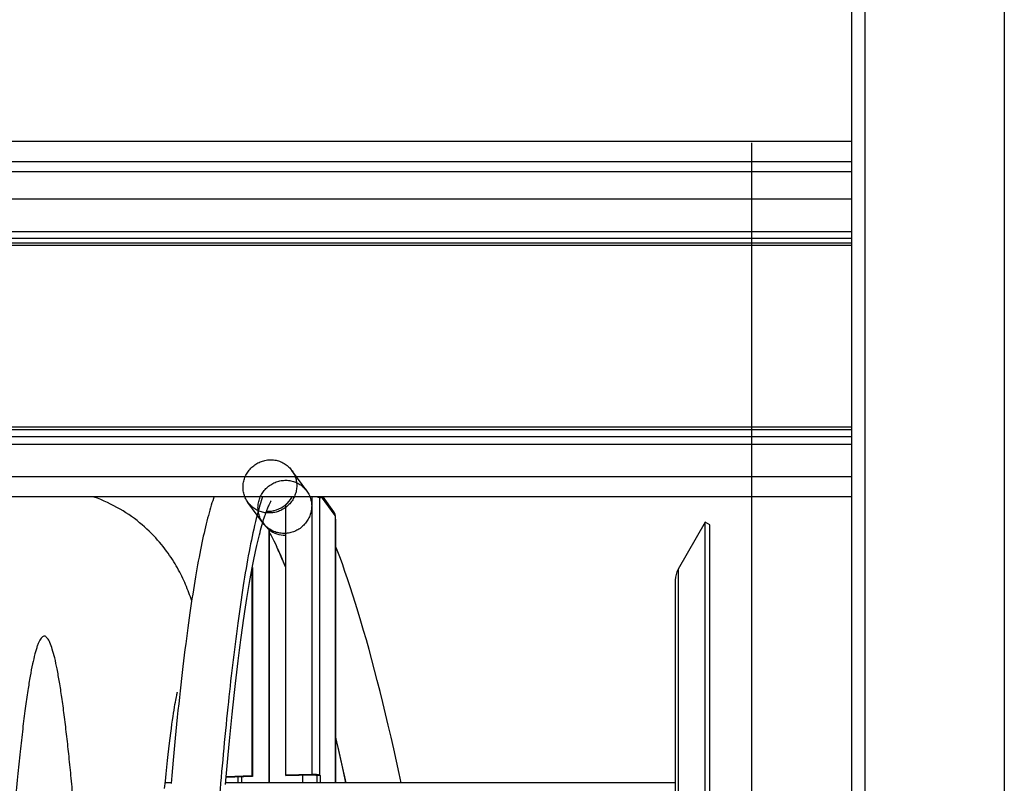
# Model space of a CAD drawing. Extents: x 0 to 420, y 0 to 297.
# Tile 16 of 19: x 207 to 236, y 229 to 252. Entities that reach past the tile are written whole.
import ezdxf

# ---------------------------------------------------------------- set-up
doc = ezdxf.new("R2010")
doc.units = 0
doc.header["$LTSCALE"] = 23.1
for name, color, linetype in [('110528_DXF_CONTINUOUS_LINE', 7, 'CONTINUOUS'), ('110528_DXF_DIMENSION', 7, 'CONTINUOUS'), ('110536_DXF_CONTINUOUS_LINE', 7, 'CONTINUOUS'), ('110660_DXF_CONTINUOUS_LINE', 7, 'CONTINUOUS'), ('110801_DXF_CONTINUOUS_LINE', 7, 'CONTINUOUS'), ('AG_HOSE_75_8DXF_CONTINUOUS', 7, 'CONTINUOUS'), ('G_ASE_DUMMY_DXF_CONTINUOUS', 7, 'CONTINUOUS'), ('GUIDE_75_DXF_CONTINUOUS_LI', 7, 'CONTINUOUS')]:
    doc.layers.add(name, color=color, linetype=linetype)

msp = doc.modelspace()

# ---------------------------------------------------------------- linework, layer by layer
at = {"layer": '110528_DXF_CONTINUOUS_LINE', "color": 7, "linetype": 'CONTINUOUS'}
for p, q in [((227.02662, 237.17776), (226.22758, 235.79378)), ((227.02662, 177.02776), (227.02662, 237.17776)), ((227.15652, 237.10276), (227.02662, 237.17776)), ((226.1405, 235.46878), (226.1405, 178.73673))]:
    msp.add_line(p, q, dxfattribs=at)
at = {"layer": '110528_DXF_CONTINUOUS_LINE', "color": 3, "linetype": 'CONTINUOUS'}
msp.add_line((227.15652, 177.10276), (227.15652, 237.10276), dxfattribs=at)
at = {"layer": '110528_DXF_CONTINUOUS_LINE', "color": 9, "linetype": 'CONTINUOUS'}
msp.add_line((226.22758, 235.79378), (226.22758, 178.41173), dxfattribs=at)
at = {"layer": '110528_DXF_CONTINUOUS_LINE', "color": 7, "linetype": 'CONTINUOUS'}
msp.add_arc((226.7905, 235.46878), 0.65, 150, 180, dxfattribs=at)
at = {"layer": '110528_DXF_DIMENSION', "color": 2, "linetype": 'CONTINUOUS'}
msp.add_line((228.38824, 248.35218), (228.38824, 165.85333), dxfattribs=at)
at = {"layer": '110536_DXF_CONTINUOUS_LINE', "color": 3, "linetype": 'CONTINUOUS'}
for p, q in [((231.34275, 191.60276), (231.34275, 255.70276)), ((235.84275, 255.65777), (235.84275, 213.87775))]:
    msp.add_line(p, q, dxfattribs=at)
at = {"layer": '110536_DXF_CONTINUOUS_LINE', "color": 9, "linetype": 'CONTINUOUS'}
msp.add_line((231.74275, 207.83688), (231.74275, 255.26222), dxfattribs=at)
at = {"layer": '110660_DXF_CONTINUOUS_LINE', "color": 9, "linetype": 'CONTINUOUS'}
for p, q in [((215.2742, 238.1012), (214.8333, 238.7047)), ((215.43647, 229.75478), (215.43647, 237.92254)), ((215.66369, 229.72052), (215.66369, 237.89606)), ((216.11194, 237.37053), (215.70866, 237.92254)), ((213.98225, 237.15734), (213.54136, 237.76083)), ((216.11929, 229.5005), (216.11929, 237.27245)), ((213.25078, 229.5005), (213.25078, 229.66817)), ((213.36439, 229.5005), (213.36439, 229.6716)), ((215.43647, 229.75478), (215.45117, 229.73466)), ((215.66369, 229.72052), (215.56478, 229.71753)), ((215.57213, 229.51165), (215.67104, 229.51464)), ((215.68137, 229.5005), (215.67104, 229.51464))]:
    msp.add_line(p, q, dxfattribs=at)
at = {"layer": '110660_DXF_CONTINUOUS_LINE', "color": 7, "linetype": 'CONTINUOUS'}
for p, q in [((215.17887, 237.92254), (214.83591, 237.91217)), ((215.67104, 237.88601), (215.66369, 237.89606)), ((215.67104, 237.92254), (215.67104, 237.88601)), ((216.0756, 237.48254), (215.75415, 237.92254)), ((214.64516, 237.68655), (214.64516, 229.73086)), ((216.11194, 237.37053), (216.11194, 237.28251)), ((216.11929, 237.27245), (216.11194, 237.28251)), ((216.12146, 237.26647), (216.12146, 229.5005)), ((214.1557, 236.9727), (214.1704, 236.95258)), ((214.1704, 236.95258), (214.1704, 229.5005)), ((213.65602, 235.76905), (213.65602, 229.70098)), ((213.65602, 229.70098), (212.89607, 229.67801)), ((213.65602, 229.70098), (213.67071, 229.68086)), ((214.64516, 229.73086), (215.43647, 229.75478)), ((214.64516, 229.73086), (214.65985, 229.71075)), ((215.67104, 229.71046), (215.57213, 229.70747)), ((215.66369, 229.72052), (215.67104, 229.71046)), ((215.67104, 229.71046), (215.67104, 229.51464))]:
    msp.add_line(p, q, dxfattribs=at)
at = {"layer": '110660_DXF_CONTINUOUS_LINE', "color": 3, "linetype": 'CONTINUOUS'}
for p, q in [((214.1557, 236.9727), (214.1557, 229.5005)), ((213.67071, 235.84709), (213.67071, 229.68086)), ((213.67071, 229.68086), (212.89423, 229.6574)), ((214.65985, 229.71075), (215.45117, 229.73466)), ((215.14484, 229.7254), (215.14484, 229.5005)), ((215.56478, 229.71753), (215.57213, 229.70747)), ((215.57213, 229.70747), (215.57213, 229.51165))]:
    msp.add_line(p, q, dxfattribs=at)
for centre, radius, start, end in [((214.61025, 237.56982), 0.75041, 216.148812, 218.030413), ((214.6139, 237.57335), 0.75546, 218.070719, 232.662121), ((215.76446, 229.51166), 0.19233, 180.002011, 183.331814)]:
    msp.add_arc(centre, radius, start, end, dxfattribs=at)
at = {"layer": '110660_DXF_CONTINUOUS_LINE', "color": 7, "linetype": 'CONTINUOUS'}
msp.add_arc((215.76754, 229.51465), 0.0965, 180.002777, 188.434145, dxfattribs=at)
at = {"layer": '110660_DXF_CONTINUOUS_LINE', "color": 9, "linetype": 'CONTINUOUS'}
for points in [[(213.39601, 238.20885), (213.39601, 238.25716), (213.40513, 238.35436), (213.44538, 238.49526), (213.51089, 238.62733), (213.59931, 238.74581), (213.70781, 238.84697), (213.83245, 238.92713), (213.96935, 238.9838), (214.11347, 239.01488), (214.26039, 239.0194), (214.40464, 238.99715), (214.54176, 238.94879), (214.66666, 238.87609), (214.7754, 238.78131), (214.86396, 238.66792), (214.9295, 238.53955), (214.96967, 238.40088), (214.97864, 238.30472), (214.97864, 238.25668)], [(213.83691, 237.60536), (213.83691, 237.65367), (213.84603, 237.75086), (213.88628, 237.89177), (213.95179, 238.02383), (214.04021, 238.14232), (214.14871, 238.24347), (214.27335, 238.32363), (214.41025, 238.3803), (214.55437, 238.41139), (214.70128, 238.4159), (214.84554, 238.39365), (214.98266, 238.34529), (215.10756, 238.27259), (215.2163, 238.17781), (215.30486, 238.06442), (215.3704, 237.93606), (215.41057, 237.79738), (215.41954, 237.70122), (215.41954, 237.65318)], [(214.97864, 238.25668), (214.97864, 238.20836), (214.96953, 238.11117), (214.92927, 237.97026), (214.86376, 237.8382), (214.77534, 237.71972), (214.66684, 237.61856), (214.5422, 237.5384), (214.40531, 237.48173), (214.26118, 237.45065), (214.11427, 237.44613), (213.97002, 237.46838), (213.83289, 237.51674), (213.70799, 237.58944), (213.59926, 237.68422), (213.51069, 237.79761), (213.44516, 237.92598), (213.40498, 238.06465), (213.39601, 238.16081), (213.39601, 238.20885)], [(215.41954, 237.65318), (215.41954, 237.60487), (215.41043, 237.50768), (215.37017, 237.36677), (215.30466, 237.23471), (215.21624, 237.11622), (215.10774, 237.01507), (214.9831, 236.9349), (214.84621, 236.87823), (214.70208, 236.84715), (214.55517, 236.84264), (214.41091, 236.86489), (214.27379, 236.91324), (214.14889, 236.98594), (214.04016, 237.08072), (213.95159, 237.19412), (213.88606, 237.32248), (213.84588, 237.46115), (213.83691, 237.55732), (213.83691, 237.60536)]]:
    msp.add_open_spline(points, degree=3, knots=[0, 0, 0, 0, 0.05867026, 0.11774966, 0.17702013, 0.23671108, 0.29632463, 0.35621208, 0.41571648, 0.47530175, 0.53428673, 0.5932318, 0.65154686, 0.70984403, 0.76769271, 0.82566921, 0.88351894, 0.94165779, 1, 1, 1, 1], dxfattribs=at)
at = {"layer": '110660_DXF_CONTINUOUS_LINE', "color": 7, "linetype": 'CONTINUOUS'}
for points in [[(214.64516, 237.68655), (214.72121, 237.74912), (214.78694, 237.82672), (214.83591, 237.91217)], [(216.11194, 237.37053), (216.11194, 237.40978), (216.09876, 237.45084), (216.0756, 237.48253)], [(216.12145, 237.26647), (216.12145, 237.26859), (216.12054, 237.27074), (216.11929, 237.27245)]]:
    msp.add_open_spline(points, degree=3, dxfattribs=at)
for points, knots in [([(215.58638, 237.92255), (215.60377, 237.91988), (215.62974, 237.9143), (215.65783, 237.90408), (215.66369, 237.89606)], [0, 0, 0, 0, 0.63917389, 1, 1, 1, 1]), ([(215.43647, 229.75478), (215.46244, 229.75556), (215.51215, 229.75512), (215.57933, 229.74907), (215.62651, 229.74007), (215.65257, 229.72978), (215.66128, 229.72382), (215.66369, 229.72052)], [0, 0, 0, 0, 0.33444875, 0.63851641, 0.86899139, 0.94733158, 1, 1, 1, 1])]:
    msp.add_open_spline(points, degree=3, knots=knots, dxfattribs=at)
at = {"layer": '110660_DXF_CONTINUOUS_LINE', "color": 3, "linetype": 'CONTINUOUS'}
msp.add_open_spline([(215.45117, 229.73466), (215.46415, 229.73505), (215.4889, 229.7348), (215.52289, 229.73189), (215.5475, 229.72674), (215.5618, 229.7216), (215.56478, 229.71753)], degree=3, knots=[0, 0, 0, 0, 0.33484785, 0.63927835, 0.87002835, 1, 1, 1, 1], dxfattribs=at)
at = {"layer": '110801_DXF_CONTINUOUS_LINE', "color": 9, "linetype": 'CONTINUOUS'}
for p, q in [((159.14275, 248.41013), (231.34275, 248.41013)), ((159.14275, 247.80385), (231.34275, 247.80385)), ((231.34275, 246.69868), (159.14275, 246.69868)), ((159.14275, 245.74756), (231.34275, 245.74756)), ((159.14275, 245.55085), (231.34275, 245.55085)), ((231.34275, 245.39722), (159.14275, 245.39722)), ((231.34275, 245.33165), (159.14275, 245.33165)), ((231.34275, 239.9747), (159.14275, 239.9747)), ((231.34275, 239.90042), (159.14275, 239.90042)), ((231.34275, 239.69243), (159.14275, 239.69243)), ((231.34275, 239.46959), (159.14275, 239.46959)), ((231.34275, 238.51846), (159.14275, 238.51846))]:
    msp.add_line(p, q, dxfattribs=at)
at = {"layer": '110801_DXF_CONTINUOUS_LINE', "color": 7, "linetype": 'CONTINUOUS'}
for p, q in [((231.34275, 247.50276), (159.14275, 247.50276)), ((231.34275, 237.92254), (159.14275, 237.92254))]:
    msp.add_line(p, q, dxfattribs=at)
at = {"layer": 'AG_HOSE_75_8DXF_CONTINUOUS', "color": 7, "linetype": 'CONTINUOUS'}
for p, q in [((211.412, 231.93304), (211.42222, 231.98724)), ((211.42222, 231.98724), (211.43147, 232.03444)), ((211.43147, 232.03444), (211.4397, 232.07471)), ((211.36251, 231.64284), (211.37611, 231.72686)), ((211.37611, 231.72686), (211.3889, 231.80305)), ((211.3889, 231.80305), (211.40087, 231.87168)), ((211.40087, 231.87168), (211.412, 231.93304)), ((211.31721, 231.3413), (211.33302, 231.45018)), ((211.33302, 231.45018), (211.34813, 231.55063)), ((211.34813, 231.55063), (211.36251, 231.64284)), ((211.28364, 231.09769), (211.30074, 231.22384)), ((211.30074, 231.22384), (211.31721, 231.3413)), ((211.22888, 230.66588), (211.24768, 230.81879)), ((211.24768, 230.81879), (211.26594, 230.96268)), ((211.26594, 230.96268), (211.28364, 231.09769)), ((211.20957, 230.5038), (211.22888, 230.66588)), ((211.16946, 230.1513), (211.18976, 230.3323)), ((211.18976, 230.3323), (211.20957, 230.5038)), ((211.12749, 229.76033), (211.14869, 229.96068)), ((211.14869, 229.96068), (211.16946, 230.1513)), ((211.10585, 229.55007), (211.12749, 229.76033)), ((211.08379, 229.32973), (211.10585, 229.55007))]:
    msp.add_line(p, q, dxfattribs=at)
for points in [[(211.88218, 234.86543), (211.86434, 234.91822), (211.84356, 234.97777), (211.82203, 235.03756), (211.7997, 235.09763), (211.77653, 235.15797), (211.75251, 235.2185), (211.7276, 235.27927), (211.70177, 235.34025), (211.67504, 235.40129), (211.6474, 235.46238), (211.61879, 235.52354), (211.58925, 235.58464), (211.5588, 235.64557), (211.52736, 235.70645), (211.49482, 235.76744), (211.46115, 235.82848), (211.42631, 235.8896), (211.39008, 235.9511), (211.35239, 236.01296), (211.31321, 236.07514), (211.27237, 236.13782), (211.22974, 236.20102), (211.18533, 236.26462), (211.13907, 236.32859), (211.0909, 236.39288), (211.04076, 236.45743), (210.98862, 236.52216), (210.93443, 236.58701), (210.87813, 236.6519), (210.81967, 236.71678), (210.75898, 236.78159), (210.69602, 236.84622), (210.63082, 236.91056), (210.56328, 236.97453), (210.49341, 237.03803), (210.42133, 237.10084), (210.34699, 237.16286), (210.2704, 237.22402), (210.19171, 237.28407), (210.11092, 237.34294), (210.02803, 237.40055), (209.94322, 237.45669), (209.85653, 237.51127), (209.76796, 237.56423), (209.67766, 237.61542), (209.58566, 237.66477), (209.492, 237.71221), (209.39683, 237.75763), (209.30018, 237.80096), (209.20211, 237.84214), (209.10278, 237.88108), (209.00224, 237.91773), (208.98799, 237.92254)], [(211.4397, 232.07471), (211.44681, 232.10811), (211.44993, 232.12229), (211.45274, 232.13481), (211.45524, 232.14571), (211.45743, 232.15501), (211.45926, 232.16266), (211.46021, 232.16656)]]:
    msp.add_lwpolyline(points, dxfattribs=at)
at = {"layer": 'AG_HOSE_75_8DXF_CONTINUOUS', "color": 9, "linetype": 'CONTINUOUS'}
msp.add_open_spline([(212.9405, 187.06164), (212.90273, 186.58461), (212.82805, 185.68234), (212.72533, 184.57324), (212.64024, 183.75031), (212.57599, 183.17827), (212.5118, 182.65713), (212.4477, 182.18802), (212.38369, 181.77195), (212.31985, 181.40974), (212.25622, 181.1021), (212.20016, 180.87793), (212.15321, 180.72443), (212.11859, 180.6275), (212.08404, 180.54695), (212.04956, 180.48266), (212.01498, 180.43443), (211.97984, 180.40185), (211.9423, 180.38562), (211.90448, 180.38936), (211.87023, 180.4098), (211.83799, 180.44329), (211.80605, 180.49038), (211.75963, 180.5791), (211.70412, 180.72684), (211.63869, 180.95512), (211.57147, 181.25059), (211.50254, 181.61569), (211.43337, 182.04433), (211.36403, 182.53551), (211.29458, 183.08808), (211.19757, 183.943), (211.07365, 185.20192), (210.92745, 186.92421), (210.78621, 188.80514), (210.6516, 190.76948), (210.5194, 192.83996), (210.38371, 195.09881), (210.24466, 197.53158), (210.10557, 200.05994), (209.91085, 203.69692), (209.71914, 207.37423), (209.52574, 211.05491), (209.38289, 213.73357), (209.23635, 216.41025), (209.08589, 219.05122), (208.93552, 221.55215), (208.78172, 223.93994), (208.6243, 226.17379), (208.49002, 227.86936), (208.38803, 229.02097), (208.32369, 229.70083), (208.25939, 230.33258), (208.19359, 230.92888), (208.12615, 231.48544), (208.05676, 231.99802), (207.98754, 232.4485), (207.91853, 232.83574), (207.84987, 233.1589), (207.78162, 233.41725), (207.72156, 233.59109), (207.67126, 233.69586), (207.63605, 233.75236), (207.59985, 233.79339), (207.56522, 233.8141), (207.53815, 233.81843), (207.51119, 233.81555), (207.47639, 233.79667), (207.43875, 233.756), (207.4014, 233.69705), (207.36412, 233.61916), (207.32791, 233.52524), (207.2925, 233.41629), (207.24338, 233.24211), (207.18341, 232.98316), (207.11449, 232.62357), (207.04299, 232.18591), (206.96956, 231.66759), (206.89441, 231.06642), (206.81913, 230.39507), (206.71428, 229.36567), (206.5854, 227.9194), (206.43088, 225.94203), (206.27225, 223.66996), (206.11861, 221.25953), (205.97239, 218.80866), (205.82925, 216.2907), (205.68234, 213.60532), (205.53173, 210.77715), (205.38111, 207.90593), (205.22634, 204.94636), (205.06757, 201.93663), (204.90858, 198.99087), (204.75365, 196.2225), (204.59948, 193.59612), (204.44151, 191.07454), (204.27931, 188.70001), (204.11743, 186.57848), (203.97694, 184.97249), (203.86112, 183.82595), (203.77453, 183.05651), (203.69847, 182.46166), (203.63453, 182.02154), (203.58339, 181.69989), (203.5268, 181.3827), (203.46318, 181.07955), (203.4078, 180.8619), (203.36244, 180.71607), (203.32974, 180.62518), (203.2963, 180.54714), (203.26182, 180.48281), (203.22723, 180.43456), (203.19209, 180.40198), (203.15456, 180.38573), (203.11559, 180.38951), (203.07914, 180.41209), (203.04432, 180.45037), (203.00981, 180.50456), (202.95945, 180.6075), (202.8994, 180.77914), (202.83116, 181.03485), (202.76006, 181.36695), (202.68691, 181.77852), (202.61202, 182.27223), (202.53693, 182.83862), (202.46393, 183.4572), (202.3927, 184.12285), (202.32307, 184.8304), (202.25339, 185.59359), (202.15309, 186.76921), (202.02635, 188.41235), (201.87633, 190.5702), (201.72615, 192.92177), (201.57124, 195.51541), (201.41226, 198.32659), (201.25765, 201.17273), (201.11074, 203.94276), (200.9677, 206.67193), (200.82092, 209.47797), (200.6703, 212.32981), (200.51971, 215.12038), (200.36533, 217.88641), (200.20706, 220.58638), (200.04821, 223.1194), (199.89344, 225.38642), (199.74039, 227.41491), (199.5841, 229.23532), (199.44421, 230.61438), (199.3293, 231.55885), (199.24815, 232.14308), (199.1673, 232.64135), (199.09656, 233.00368), (199.03794, 233.25069), (198.99569, 233.4047), (198.95358, 233.53434), (198.91077, 233.64175), (198.86726, 233.72563), (198.82672, 233.7792), (198.79303, 233.80529), (198.76925, 233.81602), (198.74501, 233.81899), (198.71597, 233.81288), (198.68289, 233.79142), (198.64818, 233.75204), (198.61365, 233.69681), (198.56333, 233.59247), (198.50326, 233.41914), (198.43242, 233.15155), (198.35964, 232.80534), (198.28499, 232.37781), (198.21006, 231.87633), (198.10393, 231.0647), (197.97466, 229.87714), (197.82058, 228.19914), (197.66236, 226.20529), (197.50496, 223.97494), (197.35116, 221.59013), (197.13612, 218.01608), (196.86776, 213.14934), (196.60003, 208.03424), (196.37431, 203.72305), (196.15946, 199.68431), (195.94545, 195.82942), (195.73184, 192.29819), (195.56947, 189.81328), (195.40737, 187.56607), (195.26707, 185.84548), (195.15171, 184.59959), (195.06495, 183.74753), (194.97616, 182.96815), (194.88845, 182.29666), (194.80505, 181.75023), (194.73673, 181.37092), (194.67974, 181.10378), (194.63741, 180.9293), (194.59519, 180.77907), (194.5531, 180.6532), (194.51114, 180.55159), (194.46936, 180.47419), (194.43198, 180.42602), (194.40113, 180.40168), (194.3788, 180.3907), (194.35531, 180.38647), (194.33109, 180.39017), (194.30736, 180.40156), (194.27372, 180.42858), (194.23321, 180.4832), (194.18969, 180.56831), (194.14688, 180.67693), (194.10476, 180.80777), (194.06251, 180.96296), (194.01877, 181.14836), (193.97385, 181.36531), (193.90931, 181.71617), (193.83018, 182.22396), (193.73891, 182.91473), (193.64435, 183.73755), (193.54721, 184.69457), (193.43667, 185.90936), (193.31693, 187.37756), (193.18485, 189.16679), (193.04926, 191.17129), (192.91038, 193.38085), (192.77141, 195.72747), (192.57468, 199.20856), (192.33567, 203.68258), (192.09555, 208.2901), (191.90204, 211.96095), (191.75146, 214.76137), (191.60093, 217.47202), (191.44671, 220.12643), (191.28868, 222.68301), (191.13325, 224.99753), (191.00562, 226.7186), (190.91003, 227.90081), (190.8386, 228.73129), (190.76532, 229.52464), (190.68995, 230.27555), (190.61467, 230.95858), (190.53951, 231.57168), (190.46447, 232.11301), (190.38967, 232.58109), (190.31517, 232.97464), (190.24942, 233.25825), (190.19409, 233.44922), (190.15357, 233.56676), (190.11323, 233.66182), (190.07288, 233.73467), (190.03253, 233.78587), (189.99502, 233.81205), (189.96533, 233.81849), (189.9359, 233.81627), (189.89929, 233.79599), (189.86109, 233.75358), (189.82373, 233.69357), (189.78646, 233.61462), (189.74905, 233.51654), (189.71155, 233.39928), (189.65819, 233.20542), (189.59046, 232.90246), (189.51141, 232.46741), (189.43047, 231.93712), (189.34923, 231.32156), (189.26782, 230.62268), (189.1863, 229.8428), (189.07285, 228.64957), (188.93072, 226.94653), (188.75871, 224.59705), (188.54421, 221.3258), (188.2888, 216.97433), (187.9999, 211.63344), (187.74899, 206.82257), (187.53988, 202.84239), (187.3809, 199.8724), (187.22597, 197.06935), (187.07173, 194.39725), (186.91366, 191.81843), (186.75136, 189.37536), (186.58933, 187.17599), (186.44896, 185.49916), (186.33343, 184.2913), (186.24672, 183.47093), (186.17073, 182.83162), (186.10699, 182.35397), (186.05263, 181.97852), (185.98951, 181.58886), (185.91511, 181.20155), (185.84116, 180.88983), (185.77547, 180.67614), (185.71932, 180.54353), (185.67896, 180.47072), (185.63861, 180.41958), (185.60108, 180.39349), (185.5714, 180.38711), (185.54197, 180.38936), (185.50383, 180.41049), (185.46326, 180.4568), (185.42289, 180.52449), (185.38261, 180.61446), (185.34214, 180.7269), (185.30155, 180.86186), (185.26087, 181.01926), (185.22011, 181.199), (185.16286, 181.48244), (185.10843, 181.79963), (185.05492, 182.15038), (185.01239, 182.4525), (184.96983, 182.77757), (184.92596, 183.13589), (184.88091, 183.52841), (184.81763, 184.11511), (184.7443, 184.8579), (184.66191, 185.77084), (184.58103, 186.73637), (184.49798, 187.79885), (184.41293, 188.95825), (184.32785, 190.1852), (184.24022, 191.51345), (184.15024, 192.94111), (184.0303, 194.92441), (183.8799, 197.54169), (183.70107, 200.80926), (183.51259, 204.36434), (183.33912, 207.68403), (183.17982, 210.71937), (183.03696, 213.40484), (182.8904, 216.09212), (182.73993, 218.74754), (182.58954, 221.26649), (182.4357, 223.67637), (182.30163, 225.60104), (182.18939, 227.07318), (182.10954, 228.05383), (182.03176, 228.94299), (181.95634, 229.74151), (181.88101, 230.47367), (181.804, 231.15273), (181.72519, 231.77251), (181.64411, 232.32691), (181.57388, 232.73462), (181.51663, 233.01668), (181.47588, 233.19529), (181.4352, 233.35144), (181.39461, 233.48506), (181.35413, 233.59616), (181.31384, 233.68487), (181.27346, 233.75143), (181.23285, 233.79677), (181.1946, 233.81693), (181.16524, 233.81837), (181.14371, 233.81315), (181.12221, 233.80159), (181.0914, 233.77587), (181.05409, 233.72609), (181.0123, 233.64679), (180.9688, 233.53947), (180.92414, 233.40247), (180.87845, 233.23433), (180.83263, 233.03775), (180.77485, 232.75454), (180.7078, 232.36889), (180.60097, 231.65123), (180.46608, 230.53076), (180.3087, 228.93156), (180.14735, 227.00239), (179.98543, 224.79971), (179.85191, 222.78833), (179.74277, 221.04294), (179.62236, 219.04372), (179.47925, 216.54089), (179.30976, 213.44157), (179.14451, 210.33117), (178.97036, 207.00468), (178.79632, 203.68036), (178.61761, 200.32365), (178.46803, 197.60355), (178.34348, 195.42899), (178.24885, 193.82896), (178.15174, 192.24986), (178.03655, 190.46401), (177.90549, 188.56556), (177.75251, 186.56569), (177.59633, 184.77752), (177.45642, 183.42771), (177.34134, 182.50788), (177.26025, 181.94284), (177.17948, 181.46415), (177.10872, 181.11852), (177.04997, 180.88524), (177.00776, 180.74176), (176.96572, 180.6226), (176.923, 180.52607), (176.88459, 180.46106), (176.85125, 180.42274), (176.82237, 180.39836), (176.78873, 180.38521), (176.75599, 180.38996), (176.73365, 180.40047), (176.71289, 180.41628), (176.68477, 180.44529), (176.65056, 180.49612), (176.61183, 180.57383), (176.57161, 180.67578), (176.5303, 180.80337), (176.46988, 181.02445), (176.39668, 181.36202), (176.31289, 181.83924), (176.22583, 182.43008), (176.13632, 183.13763), (176.01299, 184.25117), (175.85987, 185.89014), (175.68208, 188.1309), (175.49407, 190.83232), (175.31667, 193.66447), (175.14296, 196.64101), (174.97769, 199.61866), (174.80345, 202.87053), (174.62942, 206.18646), (174.45067, 209.60552), (174.27216, 212.98126), (174.08425, 216.43136), (173.90055, 219.6398), (173.74392, 222.18754), (173.62343, 224.01778), (173.53131, 225.34365), (173.43924, 226.58983), (173.34498, 227.77926), (173.24836, 228.90126), (173.15117, 229.92268), (173.0565, 230.81075), (172.9766, 231.47198), (172.91038, 231.95735), (172.86054, 232.29109), (172.81075, 232.59257), (172.76103, 232.86139), (172.71139, 233.09725), (172.66187, 233.29986), (172.61259, 233.46912), (172.56253, 233.60735), (172.51773, 233.70167), (172.47849, 233.75911), (172.44558, 233.79555), (172.40659, 233.81928), (172.36646, 233.81733), (172.34889, 233.80954), (172.3405, 233.80448)], degree=3, knots=[0, 0, 0, 0, 0.00292435, 0.00553271, 0.00680682, 0.00798017, 0.0090505, 0.01001561, 0.01087352, 0.01162296, 0.012263, 0.01279307, 0.01303434, 0.01324372, 0.01342179, 0.01356953, 0.01368875, 0.01378298, 0.01385942, 0.01393093, 0.01400593, 0.01409844, 0.01421315, 0.01435249, 0.01470953, 0.01517495, 0.01580329, 0.01656047, 0.01744534, 0.01845641, 0.01959178, 0.02084865, 0.02371443, 0.02732216, 0.03141154, 0.03524143, 0.03935471, 0.04409042, 0.04907059, 0.0542461, 0.05956512, 0.07132874, 0.07674941, 0.08208952, 0.08772187, 0.09313165, 0.09825518, 0.10303316, 0.10775408, 0.11194046, 0.1134273, 0.11481933, 0.11611379, 0.11730795, 0.11848548, 0.11953985, 0.12046888, 0.12127056, 0.12194337, 0.12248716, 0.12290319, 0.12306462, 0.12319646, 0.12330891, 0.1233967, 0.12343574, 0.12347453, 0.12356048, 0.12366996, 0.12381047, 0.12398552, 0.12419692, 0.12442513, 0.12468543, 0.12530267, 0.1260487, 0.12692273, 0.12801245, 0.12924772, 0.13062505, 0.13214084, 0.13557105, 0.1394982, 0.14426166, 0.14948981, 0.15425866, 0.15926607, 0.16490237, 0.17069415, 0.17657403, 0.18247312, 0.18880542, 0.19499268, 0.20050145, 0.20574998, 0.21107064, 0.21594149, 0.22029488, 0.22407333, 0.22579313, 0.22733711, 0.22880517, 0.22945768, 0.23005496, 0.23079548, 0.23142646, 0.23194763, 0.23216716, 0.23235953, 0.23253774, 0.23268554, 0.23280478, 0.23289903, 0.23297549, 0.23304698, 0.23312876, 0.23323161, 0.23336116, 0.23352013, 0.23393102, 0.23446956, 0.23513713, 0.2360058, 0.23702382, 0.23818857, 0.23949723, 0.24083022, 0.24227971, 0.24384205, 0.24551357, 0.24949024, 0.25391332, 0.25873233, 0.26389042, 0.26979177, 0.27593947, 0.2813094, 0.28674376, 0.29264088, 0.29848117, 0.30419622, 0.30971945, 0.31541122, 0.32072461, 0.32522958, 0.32929763, 0.33315621, 0.33639519, 0.33776789, 0.33897041, 0.33999957, 0.34085249, 0.3412257, 0.34155081, 0.34182815, 0.34205842, 0.34225642, 0.34240501, 0.34246381, 0.34251511, 0.34256252, 0.34261054, 0.3426935, 0.34279805, 0.34292947, 0.34309034, 0.34350511, 0.34404777, 0.34478157, 0.3456662, 0.34669975, 0.34787998, 0.35066827, 0.35399935, 0.35817748, 0.36289115, 0.36766324, 0.3727818, 0.38477234, 0.39744991, 0.40408406, 0.41115499, 0.42216639, 0.42767822, 0.43277449, 0.43738446, 0.44144696, 0.44332397, 0.44503082, 0.44668089, 0.4481176, 0.44916901, 0.4500587, 0.45047243, 0.4508381, 0.45115578, 0.45142578, 0.45164883, 0.45182658, 0.45196256, 0.45201732, 0.45206544, 0.45211322, 0.4521608, 0.45221264, 0.45227225, 0.45242289, 0.45262323, 0.45285579, 0.45313548, 0.45346292, 0.45383841, 0.45429946, 0.45481674, 0.4560184, 0.45743959, 0.45907466, 0.46107972, 0.46331809, 0.46652906, 0.47008181, 0.47428216, 0.47880687, 0.48361152, 0.48864791, 0.50011447, 0.51099212, 0.51684363, 0.52257895, 0.52813075, 0.53343449, 0.53882793, 0.54378431, 0.54761077, 0.54937449, 0.55103258, 0.55270471, 0.55424343, 0.55564457, 0.55690404, 0.55801809, 0.55898424, 0.55980055, 0.56046553, 0.56076243, 0.56101525, 0.56122487, 0.56139288, 0.56152257, 0.56162126, 0.56166395, 0.56170586, 0.56179907, 0.56191005, 0.56205243, 0.56222952, 0.56244292, 0.56269347, 0.56298162, 0.56367144, 0.56458969, 0.56568342, 0.56694936, 0.56838397, 0.56998317, 0.5717412, 0.57570889, 0.58042664, 0.5861376, 0.59574301, 0.6070649, 0.61882456, 0.62518318, 0.6314222, 0.63700074, 0.64233929, 0.64777911, 0.65278996, 0.65730225, 0.66125618, 0.66307296, 0.66471732, 0.6662975, 0.66700717, 0.66766221, 0.66861581, 0.66941932, 0.67007177, 0.67057327, 0.67078296, 0.6709509, 0.67108045, 0.67117904, 0.67122172, 0.67126363, 0.67135684, 0.67147823, 0.67163688, 0.67183683, 0.67207984, 0.67236671, 0.67269779, 0.6730732, 0.67349291, 0.67446478, 0.67503954, 0.67566121, 0.67632924, 0.67704305, 0.67786732, 0.67874373, 0.68064923, 0.68242864, 0.68434554, 0.68657043, 0.68894143, 0.69144992, 0.69408655, 0.69707628, 0.70019194, 0.70622901, 0.7130974, 0.7201906, 0.72798532, 0.73341238, 0.73876573, 0.74441999, 0.74985928, 0.75501958, 0.75984118, 0.7646165, 0.76681001, 0.76886381, 0.77062923, 0.77226458, 0.77376538, 0.77512719, 0.77644096, 0.77758327, 0.77855111, 0.77896879, 0.77934197, 0.77967053, 0.77995473, 0.7801951, 0.78039266, 0.78054933, 0.78066917, 0.78076147, 0.78080332, 0.78084623, 0.78089522, 0.78095121, 0.78109028, 0.78127155, 0.78149829, 0.78179698, 0.7821517, 0.78256278, 0.78303031, 0.78391792, 0.78495457, 0.78746411, 0.79081366, 0.79477448, 0.79929452, 0.80431085, 0.80709343, 0.80998174, 0.81655066, 0.82241367, 0.82895061, 0.83558574, 0.84277043, 0.84929398, 0.85612839, 0.85941859, 0.86260495, 0.86592354, 0.86908701, 0.87354134, 0.87755289, 0.88134418, 0.88451055, 0.88584531, 0.88700903, 0.88799871, 0.88881175, 0.88916418, 0.88946859, 0.88972546, 0.88993573, 0.89011328, 0.89018419, 0.89024482, 0.89034424, 0.89039176, 0.89044342, 0.89049342, 0.89055053, 0.89068959, 0.89086552, 0.89108051, 0.89135874, 0.89168473, 0.89248072, 0.89346843, 0.89464543, 0.89613004, 0.89782666, 0.90149191, 0.90618918, 0.91156318, 0.9180406, 0.92353082, 0.92978439, 0.93626559, 0.9434322, 0.95007658, 0.95718872, 0.96409087, 0.97119207, 0.97682823, 0.97968993, 0.98240127, 0.98495037, 0.98732633, 0.9896929, 0.99183245, 0.99359651, 0.99515068, 0.99590255, 0.99659014, 0.99721277, 0.9977698, 0.99826075, 0.99868549, 0.99904419, 0.9993375, 0.99958341, 0.99968002, 0.99976074, 0.9998848, 0.99994013, 1, 1, 1, 1], dxfattribs=at)
at = {"layer": 'G_ASE_DUMMY_DXF_CONTINUOUS', "color": 7, "linetype": 'CONTINUOUS'}
for p, q in [((211.27398, 229.5005), (211.10085, 229.5005)), ((226.1405, 229.5005), (212.88022, 229.5005))]:
    msp.add_line(p, q, dxfattribs=at)
at = {"layer": 'GUIDE_75_DXF_CONTINUOUS_LI', "color": 7, "linetype": 'CONTINUOUS'}
for p, q in [((213.97633, 237.16545), (214.0043, 237.12716)), ((214.41103, 236.40449), (214.39442, 236.43999))]:
    msp.add_line(p, q, dxfattribs=at)
for points in [[(212.53848, 237.92254), (212.52256, 237.87578), (212.50132, 237.81122), (212.48002, 237.74431), (212.45866, 237.675), (212.43733, 237.60349), (212.41601, 237.52978), (212.39471, 237.45377), (212.37342, 237.37549), (212.35214, 237.29492), (212.33087, 237.21201), (212.30963, 237.12677), (212.28839, 237.03918), (212.26717, 236.94921), (212.24598, 236.85688), (212.2248, 236.76219), (212.20365, 236.6651), (212.18252, 236.56565), (212.16143, 236.46383), (212.14037, 236.35963), (212.11936, 236.25309), (212.09839, 236.14423), (212.07747, 236.03302), (212.05659, 235.91942), (212.03575, 235.80344), (212.01495, 235.68506), (211.99418, 235.56419), (211.97344, 235.44082), (211.95273, 235.31493), (211.93203, 235.18645), (211.91135, 235.05536), (211.89069, 234.92164), (211.87004, 234.7852), (211.8494, 234.64604), (211.82877, 234.50414), (211.80814, 234.3594), (211.78751, 234.2118), (211.76689, 234.06135), (211.74627, 233.90794), (211.72564, 233.75157), (211.70501, 233.59223), (211.68438, 233.42981), (211.66374, 233.26432), (211.64311, 233.09573), (211.62247, 232.92395), (211.60182, 232.74897), (211.58118, 232.57078), (211.56054, 232.38927), (211.5399, 232.20444), (211.51926, 232.01626), (211.49862, 231.82463), (211.47798, 231.62954), (211.45735, 231.43098), (211.43672, 231.22885), (211.4161, 231.02316), (211.3955, 230.8139), (211.37491, 230.60099), (211.35433, 230.38444), (211.33378, 230.16422), (211.31325, 229.94027), (211.29274, 229.71258), (211.27226, 229.48114)], [(212.87572, 229.45001), (212.8956, 229.67284), (212.91551, 229.89201), (212.93543, 230.10751), (212.95536, 230.31945), (212.9753, 230.52783), (212.99525, 230.73266), (213.0152, 230.93401), (213.03516, 231.13189), (213.05511, 231.32631), (213.07506, 231.51735), (213.09501, 231.705), (213.11494, 231.88929), (213.13488, 232.07031), (213.1548, 232.24807), (213.17471, 232.42257), (213.19461, 232.5939), (213.21451, 232.76208), (213.23439, 232.9271), (213.25425, 233.08906), (213.27411, 233.24796), (213.29395, 233.4038), (213.31377, 233.55666), (213.33358, 233.70656), (213.35337, 233.85349), (213.37315, 233.99753), (213.39291, 234.13868), (213.41264, 234.27697), (213.43236, 234.41247), (213.45205, 234.54518), (213.47173, 234.67513), (213.49138, 234.80238), (213.51102, 234.92696), (213.53064, 235.04886), (213.55024, 235.16815), (213.56982, 235.28484), (213.58938, 235.39894), (213.60892, 235.5105), (213.62845, 235.61953), (213.64796, 235.72604), (213.66744, 235.83003), (213.68691, 235.93156), (213.70635, 236.03058), (213.72574, 236.12703), (213.74509, 236.22093), (213.76439, 236.31228), (213.78361, 236.40099), (213.80275, 236.48707), (213.82181, 236.57054), (213.84075, 236.65131), (213.85958, 236.72941), (213.87828, 236.80485), (213.89682, 236.87756), (213.91519, 236.94755), (213.93339, 237.01486), (213.95138, 237.07939), (213.96914, 237.14121), (213.98668, 237.20032), (214.00389, 237.25652), (214.02078, 237.30989), (214.03733, 237.36045), (214.05342, 237.40797), (214.069, 237.45242), (214.08409, 237.49398), (214.09867, 237.53273), (214.11271, 237.56871), (214.12621, 237.60203), (214.13916, 237.63284), (214.15157, 237.66124), (214.16339, 237.68724), (214.1746, 237.71091), (214.18517, 237.73235), (214.19507, 237.75154), (214.20415, 237.76839), (214.21238, 237.78298), (214.21971, 237.79535), (214.22595, 237.80539), (214.22937, 237.81065)], [(214.1704, 236.87178), (214.18157, 236.85276), (214.2205, 236.78346), (214.26131, 236.70771), (214.30397, 236.62526), (214.34836, 236.53608), (214.39442, 236.43999)], [(214.41103, 236.40449), (214.45377, 236.31107), (214.51057, 236.18252), (214.5694, 236.04419), (214.63016, 235.89595), (214.64516, 235.85806)], [(218.0588, 229.5005), (217.99972, 229.77436), (217.91975, 230.13803), (217.83947, 230.49602), (217.75891, 230.84822), (217.67819, 231.19411), (217.59734, 231.53355), (217.51638, 231.86641), (217.43544, 232.19226), (217.35452, 232.51099), (217.27368, 232.82249), (217.193, 233.12637), (217.11254, 233.42249), (217.03231, 233.71083), (216.95235, 233.99124), (216.87273, 234.26354), (216.79343, 234.5278), (216.71441, 234.78413), (216.63571, 235.03247), (216.55733, 235.27277), (216.4792, 235.50522), (216.40133, 235.72973), (216.32375, 235.94626), (216.24633, 236.155), (216.16911, 236.35585), (216.12146, 236.47516)], [(216.12146, 230.8239), (216.1869, 230.54449), (216.26759, 230.19282), (216.34825, 229.83407), (216.42177, 229.5005)]]:
    msp.add_lwpolyline(points, dxfattribs=at)
at = {"layer": 'GUIDE_75_DXF_CONTINUOUS_LI', "color": 9, "linetype": 'CONTINUOUS'}
for centre, radius, start, end in [((214.13125, 238.31599), 0.81217, 329.396473, 331.019057), ((214.12107, 238.32356), 0.82489, 309.205724, 310.266445), ((135.13942, 211.64672), 83.23416, 12.386542, 13.3587506)]:
    msp.add_arc(centre, radius, start, end, dxfattribs=at)
for points, knots in [([(213.96566, 237.92262), (213.88707, 237.68321), (213.74447, 237.14941), (213.56229, 236.27649), (213.39169, 235.27748), (213.17078, 233.74861), (212.92733, 231.63364), (212.67563, 228.88826), (212.45306, 225.89903), (212.18684, 221.5098), (212.04275, 218.11708), (211.9706, 215.79464)], [0, 0, 0, 0, 0.03397046, 0.07439142, 0.12020354, 0.17057918, 0.2826392, 0.40717141, 0.54224257, 0.68674106, 1, 1, 1, 1]), ([(214.08655, 237.50041), (214.18535, 237.49545), (214.38714, 237.52308), (214.56531, 237.62141), (214.64249, 237.68436)], [0, 0, 0, 0, 0.49828146, 1, 1, 1, 1]), ([(214.17029, 236.95245), (214.23715, 236.9014), (214.38982, 236.82089), (214.56022, 236.79442), (214.64515, 236.79484)], [0, 0, 0, 0, 0.4975817, 1, 1, 1, 1]), ([(214.64515, 235.86124), (214.62584, 235.90923), (214.55119, 236.09176), (214.47235, 236.27259), (214.41103, 236.4045)], [0, 0, 0, 0, 0.26234665, 1, 1, 1, 1])]:
    msp.add_open_spline(points, degree=3, knots=knots, dxfattribs=at)
msp.add_open_spline([(214.65423, 237.69413), (214.72362, 237.7529), (214.78399, 237.82425), (214.83029, 237.90251)], degree=3, dxfattribs=at)

doc.saveas('drawing.dxf')
